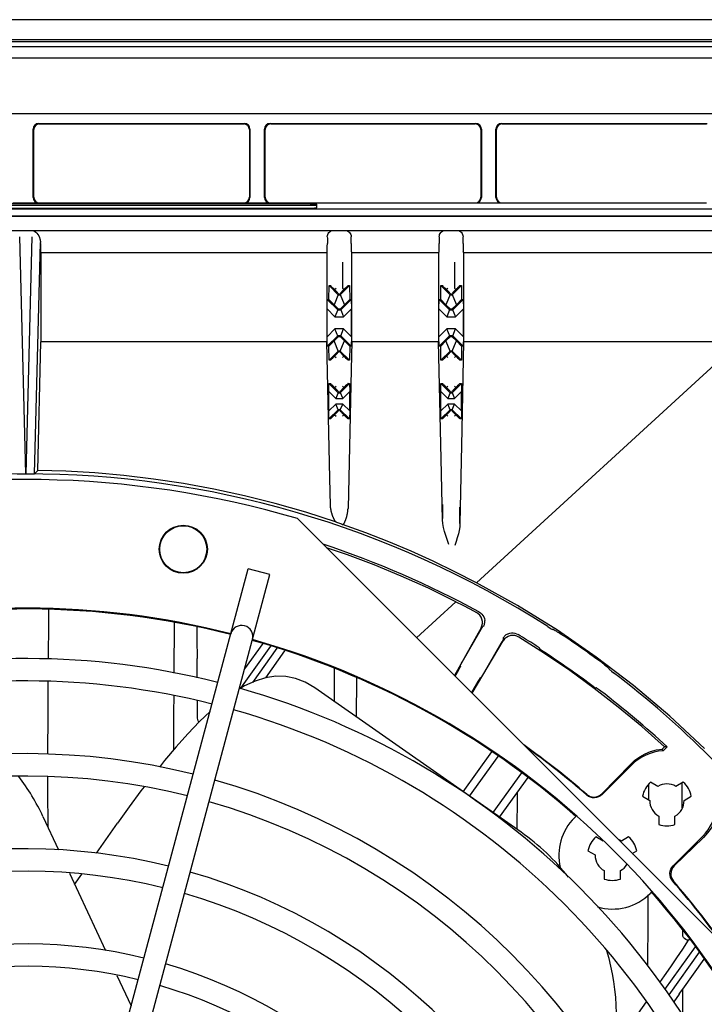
# Model space of a CAD drawing. Header units: inches. Extents: x 0 to 39.3, y 0 to 30.4.
# Tile 34 of 39: x 32.9 to 35.4, y 16.3 to 19.8. Entities that reach past the tile are written whole.
import ezdxf

# ---------------------------------------------------------------- set-up
doc = ezdxf.new("R2010")
doc.units = ezdxf.units.IN
doc.header["$LTSCALE"] = 2.160714
doc.header["$MEASUREMENT"] = 0
doc.layers.get('0').update_dxf_attribs({"linetype": 'CONTINUOUS'})
for name, color, linetype in [('FAN-ELECTRICS_12', 7, 'CONTINUOUS'), ('FAN-ELECTRICS_14', 7, 'CONTINUOUS'), ('INTFCLR_3', 7, 'CONTINUOUS')]:
    doc.layers.add(name, color=color, linetype=linetype)

msp = doc.modelspace()

# ---------------------------------------------------------------- linework, layer by layer
at = {"color": 6, "linetype": 'Continuous'}
for p, q in [((37.7856, 19.7991), (28.1538, 19.7991)), ((28.1665, 19.7295), (37.773, 19.7295)), ((37.7646, 19.7212), (28.1748, 19.7212))]:
    msp.add_line(p, q, dxfattribs=at)
at = {"color": 7, "linetype": 'Continuous'}
for p, q in [((28.856, 19.7051), (37.0834, 19.7051)), ((28.3634, 19.6646), (37.576, 19.6646)), ((37.576, 19.4677), (28.3634, 19.4677)), ((33.015, 19.4342), (33.7384, 19.4342)), ((33.829, 19.4342), (34.5524, 19.4342)), ((34.643, 19.4342), (35.3663, 19.4342)), ((32.9953, 19.1736), (32.9953, 19.4145)), ((32.9973, 19.1746), (32.9973, 19.4126)), ((33.0169, 19.4323), (33.7365, 19.4323)), ((33.7561, 19.4126), (33.7561, 19.1746)), ((33.758, 19.4145), (33.758, 19.1736)), ((33.8093, 19.1736), (33.8093, 19.4145)), ((33.8112, 19.1746), (33.8112, 19.4126)), ((33.8309, 19.4323), (34.5504, 19.4323)), ((34.5701, 19.4126), (34.5701, 19.1746)), ((34.572, 19.4145), (34.572, 19.1736)), ((34.6233, 19.1736), (34.6233, 19.4145)), ((34.6252, 19.1746), (34.6252, 19.4126)), ((34.6449, 19.4323), (35.3644, 19.4323)), ((37.1413, 19.1324), (28.7981, 19.1324)), ((33.9271, 19.151), (30.0438, 19.151)), ((30.0438, 19.147), (33.9271, 19.147)), ((30.0438, 19.1359), (33.9271, 19.1359)), ((33.015, 19.154), (32.9244, 19.154)), ((33.017, 19.1549), (33.7364, 19.1549)), ((33.829, 19.154), (33.7384, 19.154)), ((33.8309, 19.1549), (34.5504, 19.1549)), ((33.9504, 19.1508), (33.9271, 19.151)), ((33.9271, 19.147), (33.9504, 19.1469)), ((33.9271, 19.1359), (33.9504, 19.136)), ((33.9504, 19.1469), (33.9703, 19.1466)), ((33.9504, 19.136), (33.9703, 19.1363)), ((33.9933, 19.1372), (33.9933, 19.1496)), ((34.643, 19.154), (34.5523, 19.154)), ((34.6449, 19.1549), (35.3644, 19.1549)), ((28.8721, 19.1092), (37.0673, 19.1092)), ((28.8726, 19.1079), (37.0668, 19.1079)), ((28.8267, 19.0575), (37.1127, 19.0575)), ((32.9697, 18.2009), (32.9484, 19.0357)), ((32.991, 19.0357), (32.9697, 18.2009)), ((34.0301, 19.0351), (34.0302, 19.0301)), ((34.0302, 19.0301), (34.0302, 19.0122)), ((34.114, 19.0326), (34.114, 19.0351)), ((34.114, 19.0122), (34.114, 19.0326)), ((34.4238, 19.0351), (34.4239, 19.0301)), ((34.4239, 19.0301), (34.4239, 19.0122)), ((34.5077, 19.0326), (34.5077, 19.0351)), ((34.5077, 19.0122), (34.5077, 19.0326)), ((33.0003, 18.2019), (33.0209, 19.015)), ((33.0209, 19.0122), (33.0209, 19.015)), ((33.0229, 18.9805), (33.0216, 18.9822)), ((33.0229, 18.9805), (33.0229, 18.6655)), ((33.0229, 18.9805), (34.0281, 18.9805)), ((34.0281, 18.9805), (34.0294, 18.9822)), ((34.0281, 18.9805), (34.0281, 18.6656)), ((34.116, 18.9805), (34.1147, 18.9822)), ((34.116, 18.6655), (34.116, 18.9805)), ((34.116, 18.9805), (34.4218, 18.9805)), ((34.4218, 18.9805), (34.4231, 18.9822)), ((34.4218, 18.9805), (34.4218, 18.6656)), ((34.5097, 18.9805), (34.5084, 18.9822)), ((34.5097, 18.9805), (34.5097, 18.6656)), ((34.5097, 18.9805), (37.0795, 18.9805)), ((34.0833, 18.9083), (34.0835, 18.8544)), ((34.477, 18.9083), (34.4772, 18.8544)), ((34.0353, 18.8145), (34.0362, 18.8637)), ((34.0362, 18.8637), (34.0684, 18.8315)), ((34.0362, 18.8637), (34.041, 18.8634)), ((34.0498, 18.855), (34.0452, 18.8595)), ((34.0556, 18.8493), (34.0498, 18.855)), ((34.0556, 18.8493), (34.0607, 18.8544)), ((34.0614, 18.8434), (34.0556, 18.8493)), ((34.0758, 18.8315), (34.1079, 18.8637)), ((34.0886, 18.8493), (34.0828, 18.8434)), ((34.0886, 18.8493), (34.0835, 18.8544)), ((34.0944, 18.855), (34.0886, 18.8493)), ((34.1031, 18.8634), (34.1079, 18.8637)), ((34.1079, 18.8637), (34.1088, 18.8145)), ((34.429, 18.8145), (34.4299, 18.8637)), ((34.4299, 18.8637), (34.4347, 18.8634)), ((34.4299, 18.8637), (34.4621, 18.8315)), ((34.4435, 18.855), (34.4389, 18.8595)), ((34.4493, 18.8493), (34.4435, 18.855)), ((34.4493, 18.8493), (34.4544, 18.8544)), ((34.4551, 18.8434), (34.4493, 18.8493)), ((34.4695, 18.8315), (34.5016, 18.8637)), ((34.4823, 18.8493), (34.4765, 18.8434)), ((34.4823, 18.8493), (34.4772, 18.8544)), ((34.4853, 18.8523), (34.4823, 18.8493)), ((34.4968, 18.8634), (34.5016, 18.8637)), ((34.5016, 18.8637), (34.5025, 18.8145)), ((34.0291, 18.7814), (34.0298, 18.8148)), ((34.0298, 18.8148), (34.0666, 18.778)), ((34.0298, 18.8148), (34.0353, 18.8145)), ((34.0353, 18.8145), (34.0538, 18.796)), ((34.0697, 18.8347), (34.0538, 18.7961)), ((34.0684, 18.8315), (34.0758, 18.8315)), ((34.0744, 18.8347), (34.0903, 18.7961)), ((34.0775, 18.778), (34.1144, 18.8148)), ((34.0828, 18.8434), (34.0783, 18.8388)), ((34.0904, 18.796), (34.1088, 18.8145)), ((34.1088, 18.8145), (34.1144, 18.8148)), ((34.1144, 18.8148), (34.115, 18.7814)), ((34.4228, 18.7814), (34.4235, 18.8148)), ((34.4235, 18.8148), (34.429, 18.8145)), ((34.4235, 18.8148), (34.4603, 18.778)), ((34.429, 18.8145), (34.4475, 18.796)), ((34.4634, 18.8347), (34.4475, 18.7961)), ((34.4621, 18.8315), (34.4695, 18.8315)), ((34.4681, 18.8347), (34.484, 18.7961)), ((34.4712, 18.778), (34.5081, 18.8148)), ((34.4765, 18.8434), (34.472, 18.8388)), ((34.4841, 18.796), (34.5025, 18.8145)), ((34.5025, 18.8145), (34.5081, 18.8148)), ((34.5081, 18.8148), (34.5087, 18.7814)), ((34.0291, 18.6835), (34.0291, 18.7814)), ((34.0291, 18.7814), (34.0566, 18.7539)), ((34.068, 18.7816), (34.0538, 18.7961)), ((34.0666, 18.778), (34.0566, 18.7539)), ((34.068, 18.7815), (34.0666, 18.778)), ((34.0666, 18.778), (34.0775, 18.778)), ((34.068, 18.7814), (34.0761, 18.7814)), ((34.0903, 18.7961), (34.0761, 18.7816)), ((34.0761, 18.7814), (34.0875, 18.7539)), ((34.0875, 18.7539), (34.115, 18.7814)), ((34.115, 18.6835), (34.115, 18.7814)), ((34.4228, 18.6835), (34.4228, 18.7814)), ((34.4228, 18.7814), (34.4503, 18.7539)), ((34.4617, 18.7816), (34.4475, 18.7961)), ((34.4603, 18.778), (34.4503, 18.7539)), ((34.4617, 18.7815), (34.4603, 18.778)), ((34.4603, 18.778), (34.4712, 18.778)), ((34.4617, 18.7814), (34.4698, 18.7814)), ((34.484, 18.7961), (34.4698, 18.7816)), ((34.4698, 18.7814), (34.4812, 18.7539)), ((34.4812, 18.7539), (34.5087, 18.7814)), ((34.5087, 18.6835), (34.5087, 18.7814)), ((34.0566, 18.7539), (34.0875, 18.7539)), ((34.4503, 18.7539), (34.4812, 18.7539)), ((34.0566, 18.711), (34.0291, 18.6835)), ((34.068, 18.6835), (34.0566, 18.711)), ((34.0875, 18.711), (34.0566, 18.711)), ((34.0775, 18.687), (34.0875, 18.711)), ((34.115, 18.6835), (34.0875, 18.711)), ((34.4503, 18.711), (34.4228, 18.6835)), ((34.4617, 18.6835), (34.4503, 18.711)), ((34.4812, 18.711), (34.4503, 18.711)), ((34.4712, 18.687), (34.4812, 18.711)), ((34.5087, 18.6835), (34.4812, 18.711)), ((34.0298, 18.6501), (34.0291, 18.6835)), ((34.0666, 18.687), (34.0298, 18.6501)), ((34.0538, 18.6689), (34.068, 18.6834)), ((34.0775, 18.687), (34.0666, 18.687)), ((34.0761, 18.6835), (34.068, 18.6835)), ((34.0761, 18.6835), (34.0775, 18.687)), ((34.0761, 18.6834), (34.0903, 18.6689)), ((34.1144, 18.6501), (34.0775, 18.687)), ((34.115, 18.6835), (34.1144, 18.6501)), ((34.4235, 18.6501), (34.4228, 18.6835)), ((34.4603, 18.687), (34.4235, 18.6501)), ((34.4475, 18.6689), (34.4617, 18.6834)), ((34.4712, 18.687), (34.4603, 18.687)), ((34.4698, 18.6835), (34.4617, 18.6835)), ((34.4698, 18.6835), (34.4712, 18.687)), ((34.4698, 18.6834), (34.484, 18.6689)), ((34.5081, 18.6501), (34.4712, 18.687)), ((34.5087, 18.6835), (34.5081, 18.6501)), ((33.0114, 18.2129), (33.0229, 18.6655)), ((34.0281, 18.6656), (33.0229, 18.6655)), ((34.0353, 18.6505), (34.0298, 18.6501)), ((34.0538, 18.6689), (34.0353, 18.6505)), ((34.0362, 18.6013), (34.0353, 18.6505)), ((34.0697, 18.6303), (34.0538, 18.6689)), ((34.0744, 18.6303), (34.0903, 18.6689)), ((34.1088, 18.6505), (34.0904, 18.6689)), ((34.1088, 18.6505), (34.1079, 18.6013)), ((34.1144, 18.6501), (34.1088, 18.6505)), ((34.4218, 18.6656), (34.116, 18.6655)), ((34.4307, 18.2545), (34.4218, 18.6656)), ((34.429, 18.6505), (34.4235, 18.6501)), ((34.4475, 18.6689), (34.429, 18.6505)), ((34.4299, 18.6013), (34.429, 18.6505)), ((34.4634, 18.6303), (34.4475, 18.6689)), ((34.4681, 18.6303), (34.484, 18.6689)), ((34.5025, 18.6505), (34.4841, 18.6689)), ((34.5025, 18.6505), (34.5016, 18.6013)), ((34.5081, 18.6501), (34.5025, 18.6505)), ((34.5097, 18.6656), (34.503, 18.3578)), ((35.4797, 18.6655), (34.5097, 18.6656)), ((35.4797, 18.6655), (34.5552, 17.8178)), ((34.0684, 18.6334), (34.0362, 18.6013)), ((34.0497, 18.6099), (34.0556, 18.6157)), ((34.0556, 18.6157), (34.0614, 18.6215)), ((34.0556, 18.6157), (34.0607, 18.6106)), ((34.0614, 18.6215), (34.0658, 18.6261)), ((34.0758, 18.6334), (34.0684, 18.6334)), ((34.1079, 18.6013), (34.0758, 18.6334)), ((34.0827, 18.6216), (34.0886, 18.6157)), ((34.0886, 18.6157), (34.0835, 18.6106)), ((34.0886, 18.6157), (34.0944, 18.6099)), ((34.0944, 18.6099), (34.0989, 18.6055)), ((34.4621, 18.6334), (34.4299, 18.6013)), ((34.4434, 18.6099), (34.4493, 18.6157)), ((34.4493, 18.6157), (34.4551, 18.6215)), ((34.4493, 18.6157), (34.4544, 18.6106)), ((34.4551, 18.6215), (34.4595, 18.6261)), ((34.4695, 18.6334), (34.4621, 18.6334)), ((34.5016, 18.6013), (34.4695, 18.6334)), ((34.4764, 18.6216), (34.4823, 18.6157)), ((34.4823, 18.6157), (34.4772, 18.6106)), ((34.4823, 18.6157), (34.4881, 18.6099)), ((34.4881, 18.6099), (34.4926, 18.6055)), ((34.041, 18.6016), (34.0362, 18.6013)), ((34.1079, 18.6013), (34.1031, 18.6016)), ((34.4347, 18.6016), (34.4299, 18.6013)), ((34.5016, 18.6013), (34.4968, 18.6016)), ((34.0353, 18.4914), (34.0358, 18.5192)), ((34.0358, 18.5192), (34.041, 18.5189)), ((34.0358, 18.5192), (34.0683, 18.4868)), ((34.0498, 18.5105), (34.0452, 18.515)), ((34.0556, 18.5048), (34.0498, 18.5105)), ((34.0556, 18.5048), (34.0607, 18.5099)), ((34.0759, 18.4868), (34.1083, 18.5192)), ((34.0828, 18.4989), (34.0783, 18.4944)), ((34.0886, 18.5048), (34.0828, 18.4989)), ((34.0886, 18.5048), (34.0835, 18.5099)), ((34.0944, 18.5106), (34.0886, 18.5048)), ((34.1031, 18.5189), (34.1083, 18.5192)), ((34.1083, 18.5192), (34.1088, 18.4914)), ((34.429, 18.4914), (34.4295, 18.5192)), ((34.4295, 18.5192), (34.4347, 18.5189)), ((34.4295, 18.5192), (34.462, 18.4868)), ((34.4435, 18.5105), (34.4389, 18.515)), ((34.4493, 18.5048), (34.4435, 18.5105)), ((34.4493, 18.5048), (34.4544, 18.5099)), ((34.4551, 18.4989), (34.4493, 18.5048)), ((34.4696, 18.4868), (34.502, 18.5192)), ((34.4765, 18.4989), (34.472, 18.4944)), ((34.4823, 18.5048), (34.4765, 18.4989)), ((34.4823, 18.5048), (34.4772, 18.5099)), ((34.4881, 18.5106), (34.4823, 18.5048)), ((34.4968, 18.5189), (34.502, 18.5192)), ((34.502, 18.5192), (34.5025, 18.4914)), ((34.0353, 18.4224), (34.0353, 18.4914)), ((34.0353, 18.4914), (34.06, 18.4667)), ((34.0697, 18.4902), (34.06, 18.4667)), ((34.06, 18.4667), (34.0842, 18.4667)), ((34.0683, 18.4868), (34.0759, 18.4868)), ((34.0744, 18.4902), (34.0842, 18.4667)), ((34.0842, 18.4667), (34.1088, 18.4914)), ((34.1088, 18.4224), (34.1088, 18.4914)), ((34.429, 18.4224), (34.429, 18.4914)), ((34.429, 18.4914), (34.4537, 18.4667)), ((34.4634, 18.4902), (34.4537, 18.4667)), ((34.4537, 18.4667), (34.4779, 18.4667)), ((34.462, 18.4868), (34.4696, 18.4868)), ((34.4681, 18.4902), (34.4779, 18.4667)), ((34.4779, 18.4667), (34.5025, 18.4914)), ((34.5025, 18.4224), (34.5025, 18.4914)), ((34.06, 18.447), (34.0353, 18.4224)), ((34.0697, 18.4236), (34.06, 18.447)), ((34.0842, 18.447), (34.06, 18.447)), ((34.0744, 18.4236), (34.0842, 18.447)), ((34.1088, 18.4224), (34.0842, 18.447)), ((34.4537, 18.447), (34.429, 18.4224)), ((34.4634, 18.4236), (34.4537, 18.447)), ((34.4779, 18.447), (34.4537, 18.447)), ((34.4681, 18.4236), (34.4779, 18.447)), ((34.5025, 18.4224), (34.4779, 18.447)), ((34.0358, 18.3946), (34.0353, 18.4224)), ((34.0683, 18.427), (34.0358, 18.3946)), ((34.041, 18.3949), (34.0358, 18.3946)), ((34.0498, 18.4032), (34.0556, 18.409)), ((34.0556, 18.409), (34.0614, 18.4149)), ((34.0556, 18.409), (34.0607, 18.4039)), ((34.0614, 18.4149), (34.0658, 18.4194)), ((34.0759, 18.427), (34.0683, 18.427)), ((34.1083, 18.3946), (34.0759, 18.427)), ((34.0827, 18.4149), (34.0886, 18.409)), ((34.0886, 18.409), (34.0835, 18.4039)), ((34.1083, 18.3946), (34.1031, 18.3949)), ((34.1088, 18.4224), (34.1083, 18.3946)), ((34.4295, 18.3946), (34.429, 18.4224)), ((34.462, 18.427), (34.4295, 18.3946)), ((34.4347, 18.3949), (34.4295, 18.3946)), ((34.4435, 18.4032), (34.4493, 18.409)), ((34.4493, 18.409), (34.4551, 18.4149)), ((34.4493, 18.409), (34.4544, 18.4039)), ((34.4551, 18.4149), (34.4595, 18.4194)), ((34.4696, 18.427), (34.462, 18.427)), ((34.502, 18.3946), (34.4696, 18.427)), ((34.4764, 18.4149), (34.4823, 18.409)), ((34.4823, 18.409), (34.4772, 18.4039)), ((34.4882, 18.4032), (34.4823, 18.409)), ((34.4927, 18.3987), (34.4882, 18.4032)), ((34.502, 18.3946), (34.4968, 18.3949)), ((34.5025, 18.4224), (34.502, 18.3946)), ((34.503, 18.3578), (34.4966, 18.0264)), ((34.4348, 18.0391), (34.4307, 18.2545)), ((32.9584, 18.201), (32.9641, 18.201)), ((32.9641, 18.201), (32.9697, 18.2009)), ((32.9697, 18.2009), (32.9753, 18.201)), ((33.0003, 18.2019), (33.0114, 18.2129)), ((34.4347, 18.093), (34.4348, 18.0436)), ((33.9252, 18.0437), (36.2179, 15.7509)), ((34.4826, 17.7514), (34.3443, 17.6245)), ((34.4826, 17.7514), (34.5071, 17.7387)), ((34.5071, 17.7387), (34.5312, 17.726)), ((33.0501, 17.6804), (33.0503, 17.7229)), ((34.5312, 17.726), (34.555, 17.7132)), ((33.0491, 17.5498), (33.0501, 17.6804)), ((33.4917, 17.5001), (33.4931, 17.6767)), ((34.571, 17.6591), (34.4773, 17.4915)), ((34.5047, 17.5391), (34.567, 17.647)), ((34.5803, 17.6653), (34.5771, 17.6639)), ((34.8056, 17.6637), (34.8138, 17.6585)), ((34.826, 17.6537), (34.8225, 17.6535)), ((33.8031, 17.6048), (33.7393, 17.5155)), ((34.5391, 17.4297), (34.6491, 17.614)), ((34.6434, 17.6095), (34.6405, 17.6045)), ((34.6501, 17.6217), (34.6498, 17.6252)), ((33.7254, 17.4467), (33.8315, 17.5952)), ((33.8527, 17.5881), (33.7667, 17.4677)), ((33.8133, 17.4837), (33.8811, 17.5785)), ((34.7767, 17.5881), (34.7779, 17.5849)), ((34.4795, 17.4893), (34.4914, 17.5099)), ((34.4979, 17.5262), (34.4983, 17.5228)), ((35.0217, 17.514), (35.0206, 17.5174)), ((34.1331, 17.3452), (34.1339, 17.4828)), ((34.5673, 17.4829), (34.5705, 17.4843)), ((34.7117, 16.9401), (33.9859, 17.4482)), ((34.9725, 17.4486), (34.9759, 17.4486)), ((34.6075, 17.2238), (34.5063, 17.0822)), ((35.2084, 17.2331), (35.2159, 17.2408)), ((35.2112, 17.2271), (35.2251, 17.241)), ((35.2251, 17.241), (35.2159, 17.2408)), ((34.5305, 17.0669), (34.6308, 17.2073)), ((34.7128, 17.1497), (34.6126, 17.0095)), ((35.0962, 17.1789), (34.9964, 17.0762)), ((34.9965, 17.0728), (35.0994, 17.1757)), ((34.636, 16.993), (34.7362, 17.1332)), ((35.1928, 17.1016), (35.1672, 17.1163)), ((35.2821, 17.1163), (35.2565, 17.1016)), ((35.1614, 17.0542), (35.1615, 17.1107)), ((35.1389, 17.0672), (35.1644, 17.0524)), ((35.2849, 17.0524), (35.3105, 17.0672)), ((33.0298, 16.9955), (33.0847, 16.8779)), ((34.8995, 16.9914), (34.9044, 16.9963)), ((35.1963, 16.9973), (35.1963, 16.9677)), ((35.253, 16.9677), (35.253, 16.9973)), ((33.2182, 16.8663), (33.2925, 16.9725)), ((35.0007, 16.9095), (34.9751, 16.9242)), ((35.09, 16.9242), (35.0644, 16.9095)), ((35.3499, 16.9251), (35.247, 16.8223)), ((35.2504, 16.8221), (35.3531, 16.9219)), ((34.9468, 16.8751), (34.9724, 16.8603)), ((35.1028, 16.8661), (35.1184, 16.8751)), ((35.0042, 16.8052), (35.0042, 16.7756)), ((35.0609, 16.7756), (35.0609, 16.8052)), ((33.1227, 16.7964), (33.2495, 16.5244)), ((33.1413, 16.7565), (33.1671, 16.7934)), ((35.1586, 16.6349), (35.1593, 16.7197)), ((35.1705, 16.7302), (35.1656, 16.7253)), ((35.1579, 16.4702), (35.1586, 16.6349)), ((35.2179, 16.3867), (35.3251, 16.5368)), ((35.3382, 16.5183), (35.231, 16.3681)), ((35.2808, 16.3887), (35.3556, 16.4934)), ((33.2903, 16.4368), (33.3401, 16.33)), ((35.2808, 16.2961), (35.2808, 16.3887)), ((35.2677, 16.3702), (35.2485, 16.3432)), ((35.1519, 16.3436), (35.0392, 16.1858))]:
    msp.add_line(p, q, dxfattribs=at)
for points in [[(33.9847, 19.1502), (33.9783, 19.1504), (33.9703, 19.1506), (33.9504, 19.1508)], [(33.9703, 19.1466), (33.9783, 19.1465), (33.9847, 19.1463), (33.9895, 19.1461), (33.9923, 19.1459), (33.9925, 19.1458)], [(33.9703, 19.1363), (33.9783, 19.1364), (33.9847, 19.1366), (33.9895, 19.1368), (33.9923, 19.137), (33.9933, 19.1372)], [(33.9933, 19.1496), (33.9923, 19.1498), (33.9895, 19.15), (33.9847, 19.1502)], [(32.9917, 19.0575), (32.9963, 19.0567), (33.0006, 19.0547), (33.0048, 19.0516), (33.0087, 19.0477), (33.0121, 19.0431), (33.015, 19.0381), (33.0173, 19.0329), (33.0192, 19.0275)], [(34.0301, 19.0351), (34.0305, 19.0393), (34.0316, 19.0433), (34.0333, 19.047), (34.0356, 19.0503), (34.0384, 19.0531), (34.0416, 19.0553), (34.0451, 19.0569), (34.0491, 19.0575)], [(34.0951, 19.0575), (34.099, 19.0569), (34.1025, 19.0554), (34.1058, 19.0532), (34.1085, 19.0504), (34.1108, 19.0471), (34.1125, 19.0434), (34.1136, 19.0393), (34.114, 19.0351)], [(34.4238, 19.0351), (34.4242, 19.0393), (34.4253, 19.0433), (34.427, 19.047), (34.4293, 19.0503), (34.4321, 19.0531), (34.4353, 19.0553), (34.4388, 19.0569), (34.4428, 19.0575)], [(34.4888, 19.0575), (34.4927, 19.0569), (34.4963, 19.0554), (34.4995, 19.0532), (34.5022, 19.0504), (34.5045, 19.0471), (34.5062, 19.0434), (34.5073, 19.0393), (34.5077, 19.0351)], [(33.0192, 19.0275), (33.0197, 19.0255), (33.0201, 19.0234), (33.0204, 19.0214), (33.0207, 19.0194), (33.0208, 19.0172), (33.0209, 19.015)], [(34.0838, 18.9463), (34.0837, 18.9432), (34.0836, 18.9384), (34.0833, 18.9083)], [(34.4775, 18.9463), (34.4774, 18.9432), (34.4773, 18.9384), (34.477, 18.9083)], [(34.0452, 18.8595), (34.0435, 18.8611), (34.0422, 18.8623), (34.0414, 18.8631), (34.041, 18.8634)], [(34.1031, 18.8634), (34.1028, 18.8631), (34.1019, 18.8624), (34.1007, 18.8611), (34.099, 18.8595), (34.0944, 18.855)], [(34.4389, 18.8595), (34.4372, 18.8611), (34.4359, 18.8623), (34.4351, 18.8631), (34.4347, 18.8634)], [(34.4968, 18.8634), (34.4965, 18.8631), (34.4956, 18.8624), (34.4944, 18.8611), (34.4927, 18.8595), (34.4906, 18.8575), (34.4853, 18.8523)], [(34.0697, 18.8347), (34.0694, 18.835), (34.0687, 18.8358), (34.0675, 18.8371), (34.0659, 18.8388), (34.0614, 18.8434)], [(34.0783, 18.8388), (34.0767, 18.8371), (34.0754, 18.8359), (34.0747, 18.835), (34.0744, 18.8347)], [(34.4634, 18.8347), (34.4631, 18.835), (34.4624, 18.8358), (34.4612, 18.8371), (34.4596, 18.8388), (34.4551, 18.8434)], [(34.472, 18.8388), (34.4704, 18.8371), (34.4691, 18.8359), (34.4684, 18.835), (34.4681, 18.8347)], [(34.0412, 18.0901), (34.0392, 18.1866), (34.0281, 18.6656)], [(34.116, 18.6655), (34.1137, 18.568), (34.1029, 18.0796)], [(34.041, 18.6016), (34.0414, 18.6019), (34.0422, 18.6026), (34.0435, 18.6038), (34.0452, 18.6055), (34.0497, 18.6099)], [(34.0658, 18.6261), (34.0675, 18.6278), (34.0687, 18.6291), (34.0694, 18.6299), (34.0697, 18.6303)], [(34.0744, 18.6303), (34.0747, 18.6299), (34.0754, 18.6291), (34.0766, 18.6279), (34.0783, 18.6262), (34.0827, 18.6216)], [(34.0989, 18.6055), (34.1006, 18.6038), (34.1019, 18.6026), (34.1028, 18.6019), (34.1031, 18.6016)], [(34.4347, 18.6016), (34.4351, 18.6019), (34.4359, 18.6026), (34.4372, 18.6038), (34.4389, 18.6055), (34.4434, 18.6099)], [(34.4595, 18.6261), (34.4612, 18.6278), (34.4624, 18.6291), (34.4631, 18.6299), (34.4634, 18.6303)], [(34.4681, 18.6303), (34.4684, 18.6299), (34.4691, 18.6291), (34.4703, 18.6279), (34.472, 18.6262), (34.4764, 18.6216)], [(34.4926, 18.6055), (34.4943, 18.6038), (34.4956, 18.6026), (34.4965, 18.6019), (34.4968, 18.6016)], [(34.0452, 18.515), (34.0435, 18.5166), (34.0422, 18.5179), (34.0414, 18.5186), (34.041, 18.5189)], [(34.0697, 18.4902), (34.0694, 18.4905), (34.0687, 18.4913), (34.0675, 18.4926), (34.0659, 18.4943), (34.0638, 18.4964), (34.0614, 18.4989), (34.0556, 18.5048)], [(34.1031, 18.5189), (34.1028, 18.5186), (34.1019, 18.5179), (34.1007, 18.5167), (34.099, 18.515), (34.0944, 18.5106)], [(34.4389, 18.515), (34.4372, 18.5166), (34.4359, 18.5179), (34.4351, 18.5186), (34.4347, 18.5189)], [(34.4634, 18.4902), (34.4631, 18.4905), (34.4624, 18.4913), (34.4612, 18.4926), (34.4596, 18.4943), (34.4551, 18.4989)], [(34.4968, 18.5189), (34.4965, 18.5186), (34.4956, 18.5179), (34.4944, 18.5167), (34.4927, 18.515), (34.4881, 18.5106)], [(34.0783, 18.4944), (34.0767, 18.4926), (34.0754, 18.4914), (34.0747, 18.4906), (34.0744, 18.4902)], [(34.472, 18.4944), (34.4704, 18.4926), (34.4691, 18.4914), (34.4684, 18.4906), (34.4681, 18.4902)], [(34.041, 18.3949), (34.0414, 18.3952), (34.0422, 18.3959), (34.0435, 18.3971), (34.0452, 18.3987), (34.0498, 18.4032)], [(34.0658, 18.4194), (34.0675, 18.4211), (34.0687, 18.4224), (34.0694, 18.4232), (34.0697, 18.4236)], [(34.0744, 18.4236), (34.0747, 18.4232), (34.0754, 18.4224), (34.0766, 18.4212), (34.0783, 18.4195), (34.0827, 18.4149)], [(34.0969, 18.4008), (34.0917, 18.4059), (34.0886, 18.409)], [(34.1031, 18.3949), (34.1028, 18.3952), (34.102, 18.3959), (34.1007, 18.3971), (34.099, 18.3987), (34.0969, 18.4008)], [(34.4347, 18.3949), (34.4351, 18.3952), (34.4359, 18.3959), (34.4372, 18.3971), (34.4389, 18.3987), (34.4435, 18.4032)], [(34.4595, 18.4194), (34.4612, 18.4211), (34.4624, 18.4224), (34.4631, 18.4232), (34.4634, 18.4236)], [(34.4681, 18.4236), (34.4684, 18.4232), (34.4691, 18.4224), (34.4703, 18.4212), (34.472, 18.4195), (34.4764, 18.4149)], [(34.4968, 18.3949), (34.4965, 18.3952), (34.4957, 18.3959), (34.4944, 18.3971), (34.4927, 18.3987)], [(32.9391, 18.2019), (32.9395, 18.2018), (32.9405, 18.2017), (32.9418, 18.2015), (32.9436, 18.2014), (32.9456, 18.2013), (32.9479, 18.2013), (32.9503, 18.2012), (32.9529, 18.2011), (32.9584, 18.201)], [(32.9753, 18.201), (32.9809, 18.201), (32.9864, 18.2011)], [(32.9864, 18.2011), (32.9891, 18.2012), (32.9915, 18.2013), (32.9938, 18.2013), (32.9958, 18.2014), (32.9976, 18.2015), (32.9989, 18.2017), (32.9999, 18.2018), (33.0003, 18.2019)], [(34.0623, 18.0309), (33.9541, 18.0659), (33.8461, 18.0969), (33.7384, 18.1241), (33.6312, 18.1474), (33.5247, 18.167), (33.4191, 18.1829), (33.3148, 18.1953), (33.2119, 18.2044), (33.1108, 18.2102), (33.0114, 18.2129)], [(34.0623, 18.0309), (34.0614, 18.031), (34.0606, 18.0313), (34.0599, 18.0319), (34.0593, 18.0326), (34.0588, 18.0332), (34.0583, 18.0338), (34.0578, 18.0345), (34.0573, 18.0353), (34.0568, 18.0362), (34.0562, 18.0371), (34.0556, 18.0382), (34.055, 18.0393), (34.0546, 18.0401), (34.0542, 18.0409), (34.0538, 18.0417), (34.0533, 18.0427), (34.0528, 18.0437), (34.0523, 18.0448), (34.0518, 18.046), (34.0513, 18.0473), (34.0507, 18.0487), (34.0501, 18.0503), (34.0494, 18.052), (34.0488, 18.0538), (34.0481, 18.0557), (34.0475, 18.0575), (34.047, 18.0589), (34.0466, 18.0603), (34.0461, 18.0618), (34.0457, 18.0634), (34.0452, 18.0652), (34.0447, 18.0671), (34.0441, 18.0692), (34.0436, 18.0714), (34.0431, 18.0739), (34.0426, 18.0765), (34.0421, 18.0794), (34.0417, 18.0826), (34.0414, 18.0862), (34.0412, 18.0901)], [(34.4966, 18.0264), (34.4967, 18.0366), (34.4968, 18.0843)], [(34.0834, 18.0236), (34.0838, 18.0231), (34.0843, 18.0229), (34.0849, 18.0228), (34.0854, 18.0229), (34.0859, 18.0232), (34.0863, 18.0236), (34.0867, 18.0239), (34.0871, 18.0243), (34.0875, 18.0247), (34.0879, 18.0252), (34.0883, 18.0257), (34.0886, 18.0262), (34.089, 18.0267), (34.0893, 18.0273), (34.0897, 18.0279), (34.0901, 18.0286), (34.0904, 18.0293), (34.0908, 18.03), (34.0911, 18.0306), (34.0913, 18.0311), (34.0916, 18.0317), (34.0919, 18.0324), (34.0922, 18.0331), (34.0925, 18.0338), (34.0929, 18.0346), (34.0932, 18.0354), (34.0936, 18.0364), (34.094, 18.0374), (34.0944, 18.0384), (34.0948, 18.0396), (34.0953, 18.0408), (34.0957, 18.0422), (34.0963, 18.0438), (34.0968, 18.0453), (34.0972, 18.0466), (34.0975, 18.0478), (34.0978, 18.0489), (34.0982, 18.05), (34.0985, 18.0513), (34.0988, 18.0526), (34.0992, 18.054), (34.0996, 18.0555), (34.1, 18.0572), (34.1004, 18.0589), (34.1007, 18.0608), (34.1011, 18.0629), (34.1015, 18.0651), (34.1019, 18.0675), (34.1022, 18.0702), (34.1025, 18.073), (34.1027, 18.0762), (34.1029, 18.0796)], [(34.0623, 18.0309), (34.0799, 18.0249), (34.0834, 18.0236)], [(34.5552, 17.8178), (34.479, 17.8569), (34.4021, 17.894), (34.3249, 17.9288), (34.2465, 17.962), (34.1659, 17.9936), (34.0834, 18.0236)], [(34.4577, 17.9525), (34.4467, 17.9841), (34.4421, 17.9988), (34.4384, 18.0129), (34.4359, 18.0263), (34.4348, 18.0391)], [(34.4966, 18.0264), (34.4958, 18.0146), (34.4939, 18.0024), (34.4911, 17.9897), (34.4874, 17.9766), (34.483, 17.9632), (34.4781, 17.9492)], [(34.4826, 17.7514), (34.3858, 17.7987), (34.2898, 17.8417), (34.1954, 17.8806), (34.1016, 17.916), (34.0275, 17.9414)], [(35.3567, 17.2352), (35.2348, 17.3488), (35.1077, 17.4561), (34.9758, 17.5568), (34.8396, 17.6508), (34.6992, 17.7379), (34.5552, 17.8178)], [(34.571, 17.6591), (34.5742, 17.6664), (34.5757, 17.6743), (34.5757, 17.6823), (34.574, 17.6901), (34.5709, 17.6975), (34.5664, 17.7039), (34.561, 17.7092), (34.555, 17.7132)], [(34.5636, 17.7155), (34.5689, 17.7121), (34.5734, 17.708), (34.5773, 17.7031), (34.5804, 17.6977), (34.5825, 17.692), (34.5838, 17.6858)], [(34.5803, 17.6653), (34.5806, 17.6658), (34.5811, 17.6669), (34.5819, 17.6687), (34.5827, 17.6711), (34.5834, 17.6742), (34.5839, 17.6778), (34.5841, 17.6816), (34.5838, 17.6858)], [(34.567, 17.647), (34.5699, 17.652), (34.5713, 17.6543), (34.5726, 17.6565), (34.5738, 17.6585), (34.5749, 17.6602)], [(34.5749, 17.6602), (34.5755, 17.6613), (34.576, 17.6621), (34.5764, 17.6629), (34.5767, 17.6634), (34.577, 17.6637), (34.5771, 17.6639)], [(34.7039, 17.6271), (34.6969, 17.6305), (34.6894, 17.6325), (34.6817, 17.633), (34.674, 17.6321), (34.6667, 17.6296), (34.66, 17.6258), (34.6539, 17.6205), (34.6491, 17.614)], [(34.6658, 17.6385), (34.6619, 17.6366), (34.6585, 17.6344), (34.6557, 17.6322), (34.6535, 17.6301), (34.6518, 17.6282), (34.6507, 17.6267), (34.65, 17.6257), (34.6498, 17.6252)], [(34.6658, 17.6385), (34.6718, 17.6405), (34.6778, 17.6415), (34.684, 17.6415), (34.6902, 17.6406), (34.696, 17.6387), (34.7016, 17.6359)], [(34.8138, 17.6585), (34.8173, 17.6564), (34.82, 17.6548), (34.8217, 17.6538), (34.8225, 17.6535)], [(34.826, 17.6537), (34.8268, 17.6533), (34.8286, 17.6523), (34.8313, 17.6507), (34.8347, 17.6485), (34.8386, 17.646), (34.8428, 17.6433)], [(34.6405, 17.6045), (34.5782, 17.4966), (34.5759, 17.4927), (34.5739, 17.4893), (34.5722, 17.4866), (34.5711, 17.485), (34.5705, 17.4843)], [(34.6481, 17.6179), (34.6471, 17.6161), (34.646, 17.6142), (34.6448, 17.6119), (34.6434, 17.6095)], [(34.6501, 17.6217), (34.6501, 17.6215), (34.6499, 17.6212), (34.6496, 17.6206), (34.6492, 17.6199), (34.6487, 17.619), (34.6481, 17.6179)], [(35.2159, 17.2408), (35.1359, 17.312), (35.0537, 17.3805), (34.9692, 17.4463), (34.8827, 17.5094), (34.7943, 17.5697), (34.7039, 17.6271)], [(34.7767, 17.5881), (34.7761, 17.5887), (34.7745, 17.5899), (34.7719, 17.5917), (34.7685, 17.5939), (34.7646, 17.5965), (34.7604, 17.5992)], [(34.7941, 17.5737), (34.7899, 17.5765), (34.786, 17.579), (34.7827, 17.5813), (34.7801, 17.5831), (34.7785, 17.5843), (34.7779, 17.5849)], [(34.4979, 17.5262), (34.4982, 17.5271), (34.4991, 17.5288), (34.5006, 17.5316), (34.5025, 17.5351), (34.5047, 17.5391)], [(35.0052, 17.5296), (35.0091, 17.5266), (35.0129, 17.5238), (35.016, 17.5213), (35.0185, 17.5193), (35.0201, 17.518), (35.0206, 17.5174)], [(34.4914, 17.5099), (34.4936, 17.5139), (34.4956, 17.5174), (34.4971, 17.5202), (34.498, 17.5219), (34.4983, 17.5228)], [(35.0217, 17.514), (35.0222, 17.5134), (35.0238, 17.5121), (35.0263, 17.5101), (35.0294, 17.5076), (35.037, 17.5017)], [(33.0473, 17.2153), (33.0477, 17.3567), (33.048, 17.4223), (33.0484, 17.4711)], [(33.9859, 17.4482), (33.9526, 17.468), (33.9185, 17.4814), (33.8839, 17.4883), (33.8487, 17.489), (33.8131, 17.4836), (33.7768, 17.4723), (33.7391, 17.455), (33.7225, 17.4449)], [(34.5673, 17.4829), (34.5668, 17.4822), (34.5657, 17.4806), (34.564, 17.4779), (34.562, 17.4744), (34.5597, 17.4706), (34.5372, 17.4317)], [(34.9725, 17.4486), (34.9717, 17.449), (34.97, 17.4501), (34.9674, 17.452), (34.9641, 17.4543), (34.9604, 17.4571), (34.9564, 17.46)], [(34.9918, 17.4371), (34.9879, 17.4402), (34.9841, 17.4429), (34.9809, 17.4453), (34.9783, 17.4471), (34.9766, 17.4483), (34.9759, 17.4486)], [(33.4903, 17.2314), (33.4908, 17.3612), (33.4911, 17.4199)], [(33.6176, 17.3656), (33.58, 17.3298), (33.5391, 17.2869), (33.4985, 17.2412), (33.4577, 17.1925), (33.4394, 17.1694)], [(33.5786, 17.3282), (33.5759, 17.332), (33.5742, 17.3365), (33.5736, 17.3414)], [(35.0962, 17.1789), (35.112, 17.1934), (35.1293, 17.2058), (35.1477, 17.216), (35.1672, 17.224), (35.1875, 17.2298), (35.2084, 17.2331)], [(35.2091, 17.2308), (35.2086, 17.2319), (35.2084, 17.2331)], [(35.2112, 17.2271), (35.2109, 17.2283), (35.2105, 17.2293), (35.2091, 17.2308)], [(33.0477, 16.9572), (33.0473, 17.091), (33.0472, 17.1366)], [(33.3856, 17.1002), (33.3746, 17.0858), (33.3333, 17.0298), (33.2925, 16.9725)], [(34.9428, 17.0735), (34.9486, 17.0693), (34.9551, 17.0663), (34.9619, 17.0646), (34.969, 17.0641), (34.9762, 17.065), (34.9833, 17.0672), (34.9901, 17.0709), (34.9964, 17.0762)], [(34.9965, 17.0728), (34.9907, 17.0681), (34.9844, 17.0645), (34.9774, 17.0623), (34.9701, 17.0613), (34.9627, 17.0618), (34.9556, 17.0635), (34.949, 17.0666), (34.9429, 17.0709)], [(35.4073, 17.0342), (35.404, 17.0133), (35.3983, 16.9929), (35.3903, 16.9735), (35.38, 16.955), (35.3676, 16.9377), (35.3531, 16.9219)], [(35.2451, 16.7686), (35.2408, 16.7748), (35.2378, 16.7813), (35.236, 16.7885), (35.2355, 16.7958), (35.2365, 16.8031), (35.2388, 16.8101), (35.2423, 16.8165), (35.247, 16.8223)], [(35.2504, 16.8221), (35.2454, 16.8162), (35.2416, 16.8094), (35.2392, 16.8021), (35.2383, 16.7945), (35.2389, 16.7871), (35.2408, 16.7802), (35.2438, 16.774), (35.2477, 16.7686)], [(35.2002, 16.4117), (35.2163, 16.4347), (35.2382, 16.4666), (35.2596, 16.4982), (35.2804, 16.5295), (35.3008, 16.5606)], [(35.3008, 16.5606), (35.2957, 16.561), (35.2908, 16.5628), (35.2864, 16.566), (35.2831, 16.5702), (35.281, 16.575), (35.2803, 16.5802)], [(35.3061, 16.5639), (35.3053, 16.5633), (35.3038, 16.5623), (35.3023, 16.5614), (35.3008, 16.5606)], [(35.2677, 16.3702), (35.2787, 16.3856), (35.2809, 16.3887)]]:
    msp.add_lwpolyline(points, dxfattribs=at)
msp.add_circle((33.5235, 17.936), 0.0827, dxfattribs=at)
for centre, radius, start, end in [((32.9697, 14.7955), 3.4055, 57.377, 122.623), ((32.9697, 14.7955), 3.3858, 73.6091, 196.3909), ((32.9697, 14.7955), 3.3268, 61.3722, 71.6813), ((32.9697, 14.7955), 2.9331, 75.7701, 131.808), ((32.9697, 14.7955), 2.9303, 75.7668, 131.3183), ((32.9697, 14.7955), 3.3268, 57.4333, 58.6278), ((32.9697, 14.7955), 3.4086, 53.334, 56.666), ((32.9697, 14.7955), 2.9303, 48.6817, 74.2275), ((32.9697, 14.7955), 2.9331, 15.7703, 74.2323), ((32.9697, 14.7955), 3.3237, 53.2914, 56.7086), ((32.9697, 14.7955), 2.7559, 75.8185, 131.6005), ((32.9697, 14.7955), 3.4055, 37.377, 52.623), ((32.9697, 14.7955), 2.6772, 75.8426, 131.5006), ((32.9697, 14.7955), 2.7559, 15.8189, 74.1811), ((32.9697, 14.7955), 3.3268, 47.3159, 52.5667), ((32.9697, 14.7955), 2.6772, 15.843, 74.157), ((32.9697, 14.7955), 2.4213, 75.9317, 131.1307), ((32.9697, 14.7955), 3.0137, 49.1029, 54.4638), ((32.9697, 14.7955), 3.0118, 49.0693, 54.2472), ((35.2247, 17.0504), 0.1772, 94.3581, 135), ((32.9697, 14.7955), 2.3425, 75.963, 131.0002), ((32.3162, 16.6627), 0.7874, 25, 37.041), ((32.9697, 14.7955), 2.4213, 15.9321, 74.0679), ((35.2247, 17.0504), 0.0874, 131.0637, 168.9363), ((35.2247, 17.0504), 0.0874, 11.0637, 48.9363), ((35.2247, 17.0504), 0.0602, 58.0957, 121.9043), ((32.9697, 14.7955), 2.3425, 15.9634, 74.0366), ((35.2247, 17.0504), 0.0602, 178.0957, 241.9043), ((35.2247, 17.0504), 0.0602, 298.0957, 1.9043), ((35.2247, 17.0504), 0.1772, 315, 355.6419), ((35.0326, 16.8583), 0.1882, 135, 192.8548), ((34.26, 16.2951), 0.7874, 38.2347, 55), ((35.2247, 17.0504), 0.0874, 251.0637, 288.9363), ((35.0326, 16.8583), 0.0874, 131.0637, 168.9363), ((35.0326, 16.8583), 0.0602, 58.0957, 68.7978), ((35.0326, 16.8583), 0.0874, 11.0637, 48.9363), ((32.9697, 14.7955), 2.0866, 76.0811, 130.5074), ((35.0326, 16.8583), 0.0602, 178.0957, 241.9043), ((32.9697, 14.7955), 2.0079, 76.1235, 130.3305), ((35.0326, 16.8583), 0.0602, 298.0957, 328.3596), ((32.9697, 14.7955), 2.0866, 16.0816, 73.9184), ((35.0326, 16.8583), 0.0874, 251.0637, 288.9363), ((32.9697, 14.7955), 3.0118, 35.7528, 40.9307), ((32.9697, 14.7955), 3.0137, 35.5362, 40.8971), ((32.9697, 14.7955), 2.0079, 16.124, 73.876), ((35.0326, 16.8583), 0.1882, 253.9231, 315), ((32.9697, 14.7955), 2.9303, 15.7723, 41.3183), ((34.26, 16.2951), 0.7874, 344.4641, 16.8695)]:
    msp.add_arc(centre, radius, start, end, dxfattribs=at)
for centre, major_axis, ratio, start_param, end_param in [((33.015, 19.4145), (0.0139, -0.0139), 0.998783, 2.356803, 3.926382), ((33.7384, 19.4145), (0.0139, 0.0139), 0.998783, -0.784789, 0.784789), ((33.829, 19.4145), (0.0139, -0.0139), 0.998783, 2.356803, 3.926382), ((34.5523, 19.4145), (0.0139, 0.0139), 0.998783, -0.784789, 0.784789), ((34.643, 19.4145), (0.0139, -0.0139), 0.998783, 2.356803, 3.926382), ((33.017, 19.4126), (0.0139, -0.0139), 0.998783, 2.356803, 3.926382), ((33.7364, 19.4126), (-0.0139, -0.0139), 0.998783, 2.356803, 3.926382), ((33.8309, 19.4126), (0.0139, -0.0139), 0.998783, 2.356803, 3.926382), ((34.5504, 19.4126), (-0.0139, -0.0139), 0.998783, 2.356803, 3.926382), ((34.6449, 19.4126), (0.0139, -0.0139), 0.998783, 2.356803, 3.926382), ((33.015, 19.1737), (0.0176, 0.0088), 0.999239, 2.678371, 4.248559), ((33.017, 19.1746), (-0.0176, -0.0088), 0.999239, -0.463221, 1.106966), ((33.7364, 19.1746), (-0.0176, 0.0088), 0.999239, 2.034627, 3.604814), ((33.7384, 19.1737), (0.0176, -0.0088), 0.999239, -1.106966, 0.463221), ((33.829, 19.1737), (0.0176, 0.0088), 0.999239, 2.678371, 4.248559), ((33.8309, 19.1746), (-0.0176, -0.0088), 0.999239, -0.463221, 1.106966), ((34.5504, 19.1746), (-0.0176, 0.0088), 0.999239, 2.034627, 3.604814), ((34.5523, 19.1737), (0.0176, -0.0088), 0.999239, -1.106966, 0.463221), ((34.643, 19.1737), (0.0176, 0.0088), 0.999239, 2.678371, 4.248559), ((34.6449, 19.1746), (-0.0176, -0.0088), 0.999239, -0.463221, 1.106966), ((33.0217, 19.0122), (0, 0.03), 0.026186, -4.712389, -3.176499), ((34.0294, 19.0122), (0, 0.03), 0.026186, -3.106686, -1.570796), ((34.1148, 19.0122), (0, 0.03), 0.026186, -4.712389, -3.176499), ((34.4231, 19.0122), (0, 0.03), 0.026186, -3.106686, -1.570796), ((34.5085, 19.0122), (0, 0.03), 0.026186, -4.712389, -3.176499), ((33.6124, 17.9451), (0, 1.3419), 0.031426, -4.500153, -4.414609), ((33.5318, 17.1577), (0, 1.3419), 0.031426, -1.325676, -1.273016), ((34.0142, 17.1577), (0, 1.3419), 0.031426, -1.38961, -1.300509), ((33.5318, 17.1577), (0, 1.3419), 0.031426, -1.433477, -1.387064), ((35.3193, 17.1577), (0, 1.3419), 0.031426, -4.67945, -4.613128), ((34.6566, 17.1577), (0, 1.3419), 0.031426, -1.726608, -1.627707), ((35.2387, 16.3703), (0, 1.3419), 0.031426, -1.413731, -1.401905)]:
    msp.add_ellipse(centre, major_axis=major_axis, ratio=ratio, start_param=start_param, end_param=end_param, dxfattribs=at)
at = {"layer": 'FAN-ELECTRICS_12', "color": 7, "linetype": 'Continuous'}
for radius, start, end in [(1.752, 76.2877, 129.6458), (1.6732, 76.3483, 129.393), (1.752, 16.2881, 73.7119), (1.6732, 16.3487, 73.6513)]:
    msp.add_arc((32.9697, 14.7955), radius, start, end, dxfattribs=at)
at = {"layer": 'FAN-ELECTRICS_14', "color": 7, "linetype": 'Continuous'}
for p, q in [((33.0217, 15.1416), (33.752, 17.867)), ((33.0977, 15.1212), (33.828, 17.8466)), ((33.828, 17.8466), (33.752, 17.867))]:
    msp.add_line(p, q, dxfattribs=at)
msp.add_arc((33.7288, 17.6286), 0.0394, 345, 165, dxfattribs=at)
at = {"layer": 'INTFCLR_3', "color": 7, "linetype": 'Continuous'}
msp.add_circle((33.5235, 17.936), 0.0846, dxfattribs=at)
for start, end in [(75.7691, 131.8104), (15.7691, 74.2309)]:
    msp.add_arc((32.9697, 14.7955), 2.9331, start, end, dxfattribs=at)

doc.saveas('drawing.dxf')
